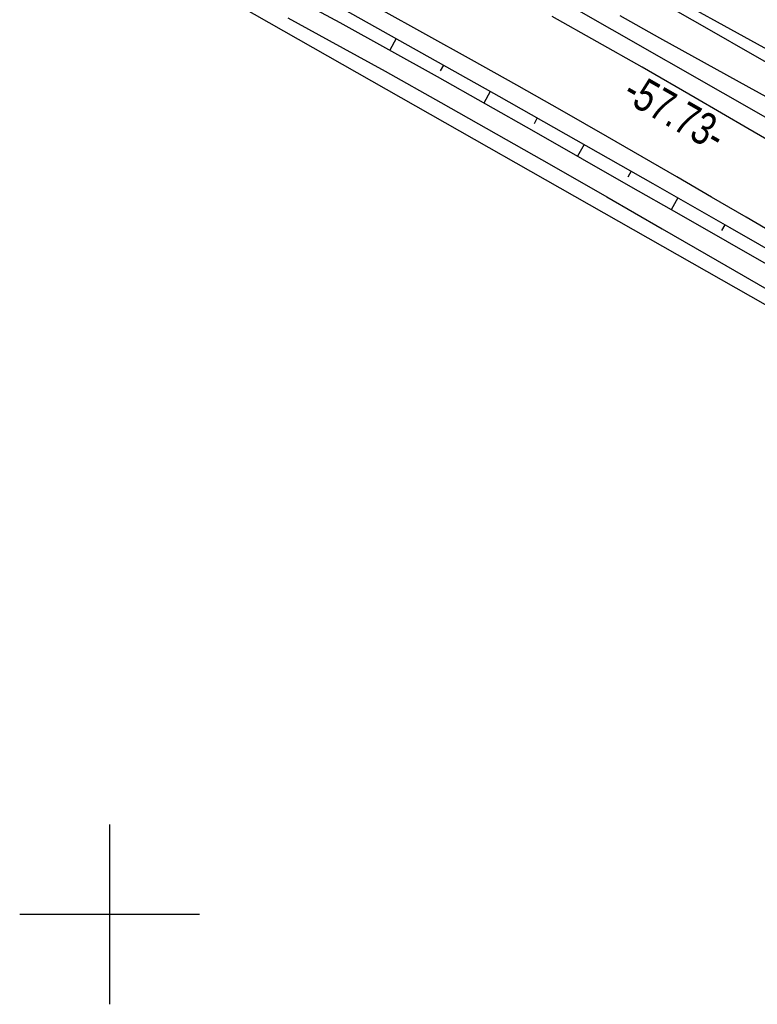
# Model space of a CAD drawing. Extents: x 510579 to 511204, y 466954 to 468018.
# Tile 11 of 48: x 510795 to 510836, y 467295 to 467350. Entities that reach past the tile are written whole.
import ezdxf

# ---------------------------------------------------------------- set-up
doc = ezdxf.new("R2010")
doc.units = 0
doc.header["$LTSCALE"] = 10
doc.header["$MEASUREMENT"] = 0
doc.linetypes.add('LT00', pattern=[0])
for name, color, linetype in [('--EL_DFK_AB_L', 21, 'LT00'), ('ABSTAND', 8, 'LT00'), ('DFK_AB_L', 21, 'LT00'), ('DFK_KATASTER', 250, 'LT00'), ('V100_AFBR_BAB', 250, 'LT00'), ('V100_BOESCH', 250, 'LT00'), ('V100_BOSCHUNG', 250, 'LT00'), ('V100_GRABEN', 250, 'LT00'), ('V100_RASTER', 250, 'LT00'), ('V100_ZAUN', 40, 'LT00')]:
    doc.layers.add(name, color=color, linetype=linetype)
doc.styles.get("Standard").update_dxf_attribs({"font": 'ARIAL.TTF'})

msp = doc.modelspace()

# ---------------------------------------------------------------- linework, layer by layer
at = {"layer": '--EL_DFK_AB_L'}
msp.add_line((510859.089, 467331.442), (510810.262, 467359.328), dxfattribs=at)
at = {"layer": 'DFK_AB_L'}
msp.add_line((510859.089, 467331.442), (510810.262, 467359.328), dxfattribs=at)
at = {"layer": 'DFK_KATASTER'}
msp.add_line((510805.952, 467351.279), (510840.478, 467331.661), dxfattribs=at)
at = {"layer": 'V100_AFBR_BAB'}
for points in [[(510837.358, 467337.659), (510835.431, 467338.781), (510833.506, 467339.904), (510831.58, 467341.027), (510829.652, 467342.146), (510827.721, 467343.259), (510825.201, 467344.696), (510822.675, 467346.122), (510820.143, 467347.538), (510817.608, 467348.949), (510815.072, 467350.357)], [(510838.47, 467342.006), (510835.534, 467343.723), (510832.59, 467345.429), (510829.639, 467347.121), (510827.143, 467348.537), (510824.643, 467349.943)]]:
    msp.add_lwpolyline(points, dxfattribs=at)
at = {"layer": 'V100_BOESCH'}
msp.add_lwpolyline([(510837.841, 467336.297), (510834.534, 467338.194), (510830.259, 467340.638), (510825.976, 467343.074), (510821.687, 467345.501), (510817.391, 467347.916), (510813.088, 467350.319)], dxfattribs=at)
at = {"layer": 'V100_BOSCHUNG'}
for p, q in [((510815.963, 467348.716), (510815.599, 467348.066)), ((510818.58, 467347.249), (510818.4, 467346.926)), ((510821.195, 467345.778), (510820.833, 467345.133)), ((510823.807, 467344.303), (510823.626, 467343.979)), ((510826.417, 467342.824), (510826.052, 467342.171)), ((510829.025, 467341.341), (510828.841, 467341.013)), ((510831.631, 467339.854), (510831.263, 467339.196)), ((510834.238, 467338.364), (510834.052, 467338.037))]:
    msp.add_line(p, q, dxfattribs=at)
at = {"layer": 'V100_GRABEN'}
for points in [[(510836.829, 467336.021), (510834.388, 467337.412), (510831.702, 467338.945), (510829.017, 467340.479), (510826.33, 467342.013), (510823.64, 467343.543), (510820.948, 467345.068), (510818.251, 467346.586), (510815.549, 467348.094), (510812.841, 467349.59), (510810.486, 467350.877)], [(510837.808, 467346.688), (510835.659, 467347.908), (510833.514, 467349.134), (510831.37, 467350.364)], [(510809.923, 467349.879), (510812.235, 467348.616), (510815.338, 467346.902), (510818.433, 467345.172), (510821.521, 467343.429), (510824.602, 467341.675), (510827.678, 467339.913), (510830.75, 467338.145), (510833.819, 467336.373), (510837.061, 467334.498)], [(510838.103, 467344.633), (510835.609, 467345.995), (510833.12, 467347.363), (510830.635, 467348.74), (510828.419, 467349.979)]]:
    msp.add_lwpolyline(points, dxfattribs=at)
at = {"layer": 'V100_RASTER'}
for p, q in [((510800.001, 467305), (510800.001, 467295)), ((510805.002, 467300), (510795.002, 467300))]:
    msp.add_line(p, q, dxfattribs=at)
at = {"layer": 'V100_ZAUN'}
msp.add_lwpolyline([(510826.448, 467353.713), (510827.108, 467353.35), (510839.593, 467346.487)], dxfattribs=at)

# ---------------------------------------------------------------- texts
at = {"layer": 'ABSTAND', "width": 0.75}
msp.add_text(' -57.73-', height=1.8, rotation=-29.7311, dxfattribs=at).set_placement((510827.995, 467345.597))

doc.saveas('drawing.dxf')
